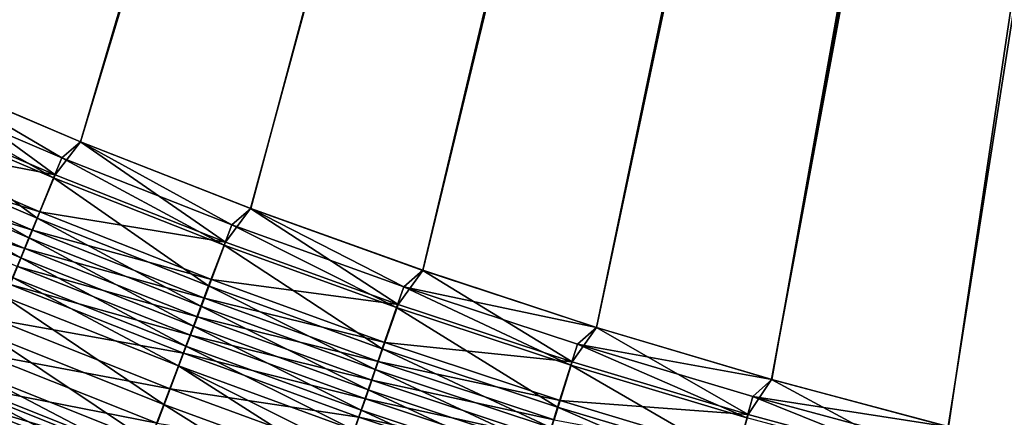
# Model space of a CAD drawing. Header units: metres. Extents: x 0 to 1400, y -1400 to 0.
# Tile 86 of 256: x 499 to 564, y -1137 to -1110. Entities that reach past the tile are written whole.
import ezdxf

# ---------------------------------------------------------------- set-up
doc = ezdxf.new("R2010")
doc.units = ezdxf.units.M

msp = doc.modelspace()

# ---------------------------------------------------------------- linework, layer by layer
at = {"layer": 'None'}
for points in [[(480.444855, -1108.623169, -500.477753), (491.539185, -1113.713257, -500.477753), (626.615967, -709.269348, -500.477753)], [(623.519592, -709.021912, -503.477753), (491.551361, -1113.70813, -503.477753), (480.453552, -1108.622314, -503.477753)], [(491.539185, -1113.713257, -500.477753), (502.772583, -1118.487549, -500.477753), (626.615967, -709.269348, -500.477753)], [(502.78714, -1118.47937, -503.477753), (491.551361, -1113.70813, -503.477753), (623.519592, -709.021912, -503.477753)], [(626.615967, -709.269348, -500.477753), (502.772583, -1118.487549, -500.477753), (514.136353, -1122.941772, -500.477753)], [(624.214722, -711.682922, -503.477753), (502.78714, -1118.47937, -503.477753), (623.519592, -709.021912, -503.477753)], [(514.136353, -1122.941772, -500.477753), (525.621521, -1127.072388, -500.477753), (626.615967, -709.269348, -500.477753)], [(525.621521, -1127.072388, -500.477753), (537.218872, -1130.877808, -500.477753), (626.615967, -709.269348, -500.477753)], [(626.615967, -709.269348, -500.477753), (537.218872, -1130.877808, -500.477753), (548.918823, -1134.357056, -500.477753)], [(626.615967, -709.269348, -500.477753), (548.918823, -1134.357056, -500.477753), (627.612122, -711.903931, -500.477753)], [(514.151794, -1122.933228, -503.477753), (502.78714, -1118.47937, -503.477753), (624.214722, -711.682922, -503.477753)], [(525.63623, -1127.067017, -503.477753), (514.151794, -1122.933228, -503.477753), (624.214722, -711.682922, -503.477753)], [(624.214722, -711.682922, -503.477753), (537.231506, -1130.877808, -503.477753), (525.63623, -1127.067017, -503.477753)], [(548.928528, -1134.362915, -503.477753), (537.231506, -1130.877808, -503.477753), (624.214722, -711.682922, -503.477753)], [(548.918823, -1134.357056, -500.477753), (560.711853, -1137.509033, -500.477753), (627.612122, -711.903931, -500.477753)], [(560.718201, -1137.519531, -503.477753), (548.928528, -1134.362915, -503.477753), (624.214722, -711.682922, -503.477753)], [(627.612122, -711.903931, -500.477753), (560.711853, -1137.509033, -500.477753), (572.588623, -1140.332764, -500.477753)], [(624.214722, -711.682922, -503.477753), (572.591492, -1140.344971, -503.477753), (560.718201, -1137.519531, -503.477753)], [(501.081818, -1120.690063, -500.375427), (491.539185, -1113.713257, -500.477753), (489.835327, -1115.881348, -500.376251)], [(490.311218, -1114.759399, -503.450348), (491.551361, -1113.70813, -503.477753), (501.526886, -1119.54834, -503.450165)], [(502.772583, -1118.487549, -500.477753), (491.539185, -1113.713257, -500.477753), (501.081818, -1120.690063, -500.375427)], [(491.551361, -1113.70813, -503.477753), (502.78714, -1118.47937, -503.477753), (501.526886, -1119.54834, -503.450165)], [(489.723328, -1116.083618, -503.367218), (490.311218, -1114.759399, -503.450348), (500.974152, -1120.893799, -503.366425)], [(490.311218, -1114.759399, -503.450348), (501.526886, -1119.54834, -503.450165), (500.974152, -1120.893799, -503.366425)], [(488.551636, -1118.723022, -503.035156), (489.723328, -1116.083618, -503.367218), (499.87262, -1123.575195, -503.03186)], [(489.835327, -1115.881348, -500.376251), (488.757263, -1118.313354, -500.070648), (501.081818, -1120.690063, -500.375427)], [(489.723328, -1116.083618, -503.367218), (500.974152, -1120.893799, -503.366425), (499.87262, -1123.575195, -503.03186)], [(487.969879, -1120.033569, -502.786865), (488.551636, -1118.723022, -503.035156), (499.325714, -1124.906616, -502.781647)], [(488.757263, -1118.313354, -500.070648), (488.221954, -1119.520996, -499.84201), (500.068512, -1123.160645, -500.067413)], [(488.551636, -1118.723022, -503.035156), (499.87262, -1123.575195, -503.03186), (499.325714, -1124.906616, -502.781647)], [(488.757263, -1118.313354, -500.070648), (500.068512, -1123.160645, -500.067413), (501.081818, -1120.690063, -500.375427)], [(512.464478, -1125.180176, -500.374542), (502.772583, -1118.487549, -500.477753), (501.081818, -1120.690063, -500.375427)], [(501.526886, -1119.54834, -503.450165), (502.78714, -1118.47937, -503.477753), (512.877869, -1124.019653, -503.449982)], [(514.136353, -1122.941772, -500.477753), (502.772583, -1118.487549, -500.477753), (512.464478, -1125.180176, -500.374542)], [(502.78714, -1118.47937, -503.477753), (514.151794, -1122.933228, -503.477753), (512.877869, -1124.019653, -503.449982)], [(487.392181, -1121.334839, -502.4841), (487.969879, -1120.033569, -502.786865), (498.782684, -1126.228516, -502.476563)], [(487.69043, -1120.720093, -499.563202), (499.565399, -1124.387329, -499.837006), (488.221954, -1119.520996, -499.84201)], [(487.969879, -1120.033569, -502.786865), (499.325714, -1124.906616, -502.781647), (498.782684, -1126.228516, -502.476563)], [(488.221954, -1119.520996, -499.84201), (499.565399, -1124.387329, -499.837006), (500.068512, -1123.160645, -500.067413)], [(500.974152, -1120.893799, -503.366425), (501.526886, -1119.54834, -503.450165), (512.360962, -1125.38562, -503.36557)], [(501.526886, -1119.54834, -503.450165), (512.877869, -1124.019653, -503.449982), (512.360962, -1125.38562, -503.36557)], [(487.163544, -1121.908691, -499.234558), (499.065826, -1125.605347, -499.55603), (487.69043, -1120.720093, -499.563202)], [(487.69043, -1120.720093, -499.563202), (499.065826, -1125.605347, -499.55603), (499.565399, -1124.387329, -499.837006)], [(501.081818, -1120.690063, -500.375427), (500.068512, -1123.160645, -500.067413), (512.464478, -1125.180176, -500.374542)], [(487.392181, -1121.334839, -502.4841), (498.782684, -1126.228516, -502.476563), (498.244446, -1127.538696, -502.116974)], [(499.87262, -1123.575195, -503.03186), (500.974152, -1120.893799, -503.366425), (511.33075, -1128.107788, -503.028259)], [(500.974152, -1120.893799, -503.366425), (512.360962, -1125.38562, -503.36557), (511.33075, -1128.107788, -503.028259)], [(487.163544, -1121.908691, -499.234558), (498.570679, -1126.812622, -499.224854), (499.065826, -1125.605347, -499.55603)], [(500.068512, -1123.160645, -500.067413), (499.565399, -1124.387329, -499.837006), (511.516968, -1127.688232, -500.063934)], [(500.068512, -1123.160645, -500.067413), (511.516968, -1127.688232, -500.063934), (512.464478, -1125.180176, -500.374542)], [(523.976013, -1129.3479, -500.373596), (514.136353, -1122.941772, -500.477753), (512.464478, -1125.180176, -500.374542)], [(512.877869, -1124.019653, -503.449982), (514.151794, -1122.933228, -503.477753), (524.356934, -1128.169556, -503.449738)], [(525.621521, -1127.072388, -500.477753), (514.136353, -1122.941772, -500.477753), (523.976013, -1129.3479, -500.373596)], [(514.151794, -1122.933228, -503.477753), (525.63623, -1127.067017, -503.477753), (524.356934, -1128.169556, -503.449738)], [(499.325714, -1124.906616, -502.781647), (499.87262, -1123.575195, -503.03186), (510.819305, -1129.459351, -502.77597)], [(499.87262, -1123.575195, -503.03186), (511.33075, -1128.107788, -503.028259), (510.819305, -1129.459351, -502.77597)], [(512.360962, -1125.38562, -503.36557), (512.877869, -1124.019653, -503.449982), (523.876404, -1129.55542, -503.364624)], [(512.877869, -1124.019653, -503.449982), (524.356934, -1128.169556, -503.449738), (523.876404, -1129.55542, -503.364624)], [(499.065826, -1125.605347, -499.55603), (511.04657, -1128.933472, -499.831604), (499.565399, -1124.387329, -499.837006)], [(499.565399, -1124.387329, -499.837006), (511.04657, -1128.933472, -499.831604), (511.516968, -1127.688232, -500.063934)], [(498.782684, -1126.228516, -502.476563), (499.325714, -1124.906616, -502.781647), (510.311493, -1130.80127, -502.468414)], [(499.325714, -1124.906616, -502.781647), (510.819305, -1129.459351, -502.77597), (510.311493, -1130.80127, -502.468414)], [(511.33075, -1128.107788, -503.028259), (512.360962, -1125.38562, -503.36557), (522.918823, -1132.317139, -503.024353)], [(512.464478, -1125.180176, -500.374542), (511.516968, -1127.688232, -500.063934), (523.976013, -1129.3479, -500.373596)], [(512.360962, -1125.38562, -503.36557), (523.876404, -1129.55542, -503.364624), (522.918823, -1132.317139, -503.024353)], [(498.570679, -1126.812622, -499.224854), (510.579529, -1130.1698, -499.548309), (499.065826, -1125.605347, -499.55603)], [(499.065826, -1125.605347, -499.55603), (510.579529, -1130.1698, -499.548309), (511.04657, -1128.933472, -499.831604)], [(498.244446, -1127.538696, -502.116974), (498.782684, -1126.228516, -502.476563), (509.808197, -1132.131226, -502.105865)], [(498.782684, -1126.228516, -502.476563), (510.311493, -1130.80127, -502.468414), (509.808197, -1132.131226, -502.105865)], [(498.080872, -1128.006958, -498.843689), (510.116638, -1131.39502, -499.214386), (498.570679, -1126.812622, -499.224854)], [(498.570679, -1126.812622, -499.224854), (510.116638, -1131.39502, -499.214386), (510.579529, -1130.1698, -499.548309)], [(535.608887, -1133.190186, -500.372589), (525.621521, -1127.072388, -500.477753), (523.976013, -1129.3479, -500.373596)], [(524.356934, -1128.169556, -503.449738), (525.63623, -1127.067017, -503.477753), (537.231506, -1130.877808, -503.477753)], [(537.218872, -1130.877808, -500.477753), (525.621521, -1127.072388, -500.477753), (535.608887, -1133.190186, -500.372589)], [(497.120331, -1130.348999, -497.933563), (509.658752, -1132.607178, -498.830109), (498.080872, -1128.006958, -498.843689)], [(497.711975, -1128.834961, -501.703125), (498.244446, -1127.538696, -502.116974), (509.310364, -1133.446777, -501.688629)], [(498.080872, -1128.006958, -498.843689), (509.658752, -1132.607178, -498.830109), (510.116638, -1131.39502, -499.214386)], [(498.244446, -1127.538696, -502.116974), (509.808197, -1132.131226, -502.105865), (509.310364, -1133.446777, -501.688629)], [(511.516968, -1127.688232, -500.063934), (511.04657, -1128.933472, -499.831604), (523.095459, -1131.892334, -500.060211)], [(511.516968, -1127.688232, -500.063934), (523.095459, -1131.892334, -500.060211), (523.976013, -1129.3479, -500.373596)], [(510.819305, -1129.459351, -502.77597), (511.33075, -1128.107788, -503.028259), (522.44342, -1133.688232, -502.769867)], [(511.33075, -1128.107788, -503.028259), (522.918823, -1132.317139, -503.024353), (522.44342, -1133.688232, -502.769867)], [(523.876404, -1129.55542, -503.364624), (524.356934, -1128.169556, -503.449738), (535.512878, -1133.400024, -503.363586)], [(524.356934, -1128.169556, -503.449738), (535.95636, -1131.994873, -503.449493), (535.512878, -1133.400024, -503.363586)], [(524.356934, -1128.169556, -503.449738), (537.231506, -1130.877808, -503.477753), (535.95636, -1131.994873, -503.449493)], [(496.667847, -1131.376831, -500.715027), (497.711975, -1128.834961, -501.703125), (508.334259, -1136.026123, -500.692474)], [(497.711975, -1128.834961, -501.703125), (509.310364, -1133.446777, -501.688629), (508.334259, -1136.026123, -500.692474)], [(510.579529, -1130.1698, -499.548309), (522.658325, -1133.155518, -499.825836), (511.04657, -1128.933472, -499.831604)], [(511.04657, -1128.933472, -499.831604), (522.658325, -1133.155518, -499.825836), (523.095459, -1131.892334, -500.060211)], [(523.976013, -1129.3479, -500.373596), (523.095459, -1131.892334, -500.060211), (535.608887, -1133.190186, -500.372589)], [(510.311493, -1130.80127, -502.468414), (510.819305, -1129.459351, -502.77597), (521.971436, -1135.049438, -502.459625)], [(510.819305, -1129.459351, -502.77597), (522.44342, -1133.688232, -502.769867), (521.971436, -1135.049438, -502.459625)], [(522.918823, -1132.317139, -503.024353), (523.876404, -1129.55542, -503.364624), (534.62915, -1136.200073, -503.020142)], [(523.876404, -1129.55542, -503.364624), (535.512878, -1133.400024, -503.363586), (534.62915, -1136.200073, -503.020142)], [(496.189728, -1132.618164, -496.832092), (508.761047, -1134.983521, -497.912567), (497.120331, -1130.348999, -497.933563)], [(497.120331, -1130.348999, -497.933563), (508.761047, -1134.983521, -497.912567), (509.658752, -1132.607178, -498.830109)], [(510.116638, -1131.39502, -499.214386), (522.224365, -1134.409546, -499.54007), (510.579529, -1130.1698, -499.548309)], [(510.579529, -1130.1698, -499.548309), (522.224365, -1134.409546, -499.54007), (522.658325, -1133.155518, -499.825836)], [(509.808197, -1132.131226, -502.105865), (510.311493, -1130.80127, -502.468414), (521.503723, -1136.398438, -502.093903)], [(510.311493, -1130.80127, -502.468414), (521.971436, -1135.049438, -502.459625), (521.503723, -1136.398438, -502.093903)], [(547.353699, -1136.705688, -500.371521), (537.218872, -1130.877808, -500.477753), (535.608887, -1133.190186, -500.372589)], [(537.231506, -1130.877808, -503.477753), (548.928528, -1134.362915, -503.477753), (535.95636, -1131.994873, -503.449493)], [(548.918823, -1134.357056, -500.477753), (537.218872, -1130.877808, -500.477753), (547.353699, -1136.705688, -500.371521)], [(495.656219, -1133.8396, -499.519226), (496.667847, -1131.376831, -500.715027), (507.388824, -1138.524536, -499.487)], [(496.667847, -1131.376831, -500.715027), (508.334259, -1136.026123, -500.692474), (507.388824, -1138.524536, -499.487)], [(509.658752, -1132.607178, -498.830109), (521.79425, -1135.652344, -499.203217), (510.116638, -1131.39502, -499.214386)], [(510.116638, -1131.39502, -499.214386), (521.79425, -1135.652344, -499.203217), (522.224365, -1134.409546, -499.54007)], [(523.095459, -1131.892334, -500.060211), (522.658325, -1133.155518, -499.825836), (534.796448, -1135.769653, -500.056274)], [(523.095459, -1131.892334, -500.060211), (534.796448, -1135.769653, -500.056274), (535.608887, -1133.190186, -500.372589)], [(495.294189, -1134.80188, -495.546509), (507.89151, -1137.2854, -496.802185), (496.189728, -1132.618164, -496.832092)], [(496.189728, -1132.618164, -496.832092), (507.89151, -1137.2854, -496.802185), (508.761047, -1134.983521, -497.912567)], [(508.761047, -1134.983521, -497.912567), (521.368835, -1136.881592, -498.815582), (509.658752, -1132.607178, -498.830109)], [(509.310364, -1133.446777, -501.688629), (509.808197, -1132.131226, -502.105865), (521.041077, -1137.732666, -501.673035)], [(509.658752, -1132.607178, -498.830109), (521.368835, -1136.881592, -498.815582), (521.79425, -1135.652344, -499.203217)], [(509.808197, -1132.131226, -502.105865), (521.503723, -1136.398438, -502.093903), (521.041077, -1137.732666, -501.673035)], [(522.44342, -1133.688232, -502.769867), (522.918823, -1132.317139, -503.024353), (534.19043, -1137.589966, -502.763306)], [(522.918823, -1132.317139, -503.024353), (534.62915, -1136.200073, -503.020142), (534.19043, -1137.589966, -502.763306)], [(535.512878, -1133.400024, -503.363586), (535.95636, -1131.994873, -503.449493), (547.261047, -1136.918335, -503.362457)], [(535.95636, -1131.994873, -503.449493), (547.666809, -1135.494629, -503.449219), (547.261047, -1136.918335, -503.362457)], [(535.95636, -1131.994873, -503.449493), (548.928528, -1134.362915, -503.477753), (547.666809, -1135.494629, -503.449219)], [(522.224365, -1134.409546, -499.54007), (534.393127, -1137.050171, -499.819702), (522.658325, -1133.155518, -499.825836)], [(522.658325, -1133.155518, -499.825836), (534.393127, -1137.050171, -499.819702), (534.796448, -1135.769653, -500.056274)], [(535.608887, -1133.190186, -500.372589), (534.796448, -1135.769653, -500.056274), (547.353699, -1136.705688, -500.371521)], [(506.92926, -1139.739136, -498.808258), (495.164337, -1135.037109, -498.845886), (495.656219, -1133.8396, -499.519226)], [(507.388824, -1138.524536, -499.487), (506.92926, -1139.739136, -498.808258), (495.656219, -1133.8396, -499.519226)], [(508.334259, -1136.026123, -500.692474), (509.310364, -1133.446777, -501.688629), (520.134155, -1140.348267, -500.668243)], [(509.310364, -1133.446777, -501.688629), (520.584351, -1139.049927, -501.19754), (520.134155, -1140.348267, -500.668243)], [(521.041077, -1137.732666, -501.673035), (520.584351, -1139.049927, -501.19754), (509.310364, -1133.446777, -501.688629)], [(521.971436, -1135.049438, -502.459625), (522.44342, -1133.688232, -502.769867), (533.754944, -1138.969971, -502.450165)], [(522.44342, -1133.688232, -502.769867), (534.19043, -1137.589966, -502.763306), (533.754944, -1138.969971, -502.450165)], [(534.62915, -1136.200073, -503.020142), (535.512878, -1133.400024, -503.363586), (546.452393, -1139.755249, -503.015656)], [(535.512878, -1133.400024, -503.363586), (547.261047, -1136.918335, -503.362457), (546.452393, -1139.755249, -503.015656)], [(521.79425, -1135.652344, -499.203217), (533.992737, -1138.321411, -499.53125), (522.224365, -1134.409546, -499.54007)], [(522.224365, -1134.409546, -499.54007), (533.992737, -1138.321411, -499.53125), (534.393127, -1137.050171, -499.819702)], [(559.200439, -1139.894043, -500.370422), (548.918823, -1134.357056, -500.477753), (547.353699, -1136.705688, -500.371521)], [(548.928528, -1134.362915, -503.477753), (560.718201, -1137.519531, -503.477753), (547.666809, -1135.494629, -503.449219)], [(560.711853, -1137.509033, -500.477753), (548.918823, -1134.357056, -500.477753), (559.200439, -1139.894043, -500.370422)], [(506.479309, -1140.928101, -498.080231), (494.682709, -1136.209717, -498.123596), (495.164337, -1135.037109, -498.845886)], [(494.861176, -1135.857788, -494.836975), (507.055054, -1139.499756, -495.506409), (495.294189, -1134.80188, -495.546509)], [(506.92926, -1139.739136, -498.808258), (506.479309, -1140.928101, -498.080231), (495.164337, -1135.037109, -498.845886)], [(495.294189, -1134.80188, -495.546509), (507.055054, -1139.499756, -495.506409), (507.89151, -1137.2854, -496.802185)], [(507.89151, -1137.2854, -496.802185), (520.534973, -1139.291138, -497.890076), (508.761047, -1134.983521, -497.912567)], [(508.761047, -1134.983521, -497.912567), (520.534973, -1139.291138, -497.890076), (521.368835, -1136.881592, -498.815582)], [(521.503723, -1136.398438, -502.093903), (521.971436, -1135.049438, -502.459625), (533.323364, -1140.33728, -502.081055)], [(521.971436, -1135.049438, -502.459625), (533.754944, -1138.969971, -502.450165), (533.323364, -1140.33728, -502.081055)], [(494.438873, -1136.887573, -494.084167), (506.650726, -1140.57019, -494.791321), (494.861176, -1135.857788, -494.836975)], [(494.861176, -1135.857788, -494.836975), (506.650726, -1140.57019, -494.791321), (507.055054, -1139.499756, -495.506409)], [(521.368835, -1136.881592, -498.815582), (533.596008, -1139.581055, -499.191284), (521.79425, -1135.652344, -499.203217)], [(521.79425, -1135.652344, -499.203217), (533.596008, -1139.581055, -499.191284), (533.992737, -1138.321411, -499.53125)], [(534.796448, -1135.769653, -500.056274), (534.393127, -1137.050171, -499.819702), (546.610413, -1139.319092, -500.052094)], [(534.796448, -1135.769653, -500.056274), (546.610413, -1139.319092, -500.052094), (547.353699, -1136.705688, -500.371521)], [(547.261047, -1136.918335, -503.362457), (547.666809, -1135.494629, -503.449219), (559.110962, -1140.109985, -503.361267)], [(547.666809, -1135.494629, -503.449219), (559.478455, -1138.668457, -503.448914), (559.110962, -1140.109985, -503.361267)], [(547.666809, -1135.494629, -503.449219), (560.718201, -1137.519531, -503.477753), (559.478455, -1138.668457, -503.448914)], [(506.039673, -1142.089966, -497.303894), (494.212006, -1137.355713, -497.353363), (494.682709, -1136.209717, -498.123596)], [(506.039673, -1142.089966, -497.303894), (494.682709, -1136.209717, -498.123596), (506.479309, -1140.928101, -498.080231)], [(507.388824, -1138.524536, -499.487), (508.334259, -1136.026123, -500.692474), (519.255981, -1142.881104, -499.452393)], [(508.334259, -1136.026123, -500.692474), (520.134155, -1140.348267, -500.668243), (519.255981, -1142.881104, -499.452393)], [(521.041077, -1137.732666, -501.673035), (521.503723, -1136.398438, -502.093903), (532.896545, -1141.689575, -501.656342)], [(521.503723, -1136.398438, -502.093903), (533.323364, -1140.33728, -502.081055), (532.896545, -1141.689575, -501.656342)], [(534.19043, -1137.589966, -502.763306), (534.62915, -1136.200073, -503.020142), (546.051025, -1141.163452, -502.756317)], [(534.62915, -1136.200073, -503.020142), (546.452393, -1139.755249, -503.015656), (546.051025, -1141.163452, -502.756317)], [(520.534973, -1139.291138, -497.890076), (533.203613, -1140.826782, -498.800079), (521.368835, -1136.881592, -498.815582)], [(521.368835, -1136.881592, -498.815582), (533.203613, -1140.826782, -498.800079), (533.596008, -1139.581055, -499.191284)], [(547.353699, -1136.705688, -500.371521), (546.610413, -1139.319092, -500.052094), (559.200439, -1139.894043, -500.370422)]]:
    msp.add_3dface(points, dxfattribs=at)

doc.saveas('drawing.dxf')
